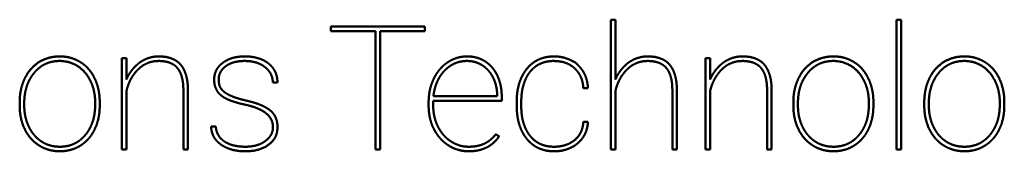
# Model space of a CAD drawing. Header units: millimetres. Extents: x 90 to 4365, y 90 to 12186.
# Tile 13 of 21: x 2224.39 to 2258.51, y 2252.54 to 2257.09. Entities that reach past the tile are written whole.
import ezdxf

# ---------------------------------------------------------------- set-up
doc = ezdxf.new("R2010")
doc.units = ezdxf.units.MM
doc.header["$LTSCALE"] = 15
doc.layers.add('Visible (ISO)', color=7, linetype='Continuous', lineweight=50)

msp = doc.modelspace()

# ---------------------------------------------------------------- linework, layer by layer
at = {"layer": 'Visible (ISO)'}
for p, q in [((2244.874, 2252.597), (2244.874, 2257.095)), ((2244.874, 2257.095), (2245.032, 2257.095)), ((2245.032, 2257.095), (2245.032, 2255.028)), ((2254.777, 2257.095), (2254.936, 2257.095)), ((2254.777, 2252.597), (2254.777, 2257.095)), ((2254.936, 2257.095), (2254.936, 2252.597)), ((2235.173, 2256.861), (2238.435, 2256.861)), ((2235.173, 2256.703), (2235.173, 2256.861)), ((2236.725, 2256.703), (2235.173, 2256.703)), ((2236.725, 2252.597), (2236.725, 2256.703)), ((2236.883, 2256.703), (2236.883, 2252.597)), ((2238.435, 2256.703), (2236.883, 2256.703)), ((2238.435, 2256.861), (2238.435, 2256.703)), ((2227.931, 2255.765), (2228.089, 2255.765)), ((2227.931, 2252.597), (2227.931, 2255.765)), ((2228.089, 2255.765), (2228.089, 2255.028)), ((2248.157, 2252.597), (2248.157, 2255.765)), ((2248.157, 2255.765), (2248.315, 2255.765)), ((2248.315, 2255.765), (2248.315, 2255.028)), ((2233.322, 2254.919), (2233.161, 2254.919)), ((2228.089, 2254.624), (2228.089, 2252.597)), ((2230.063, 2252.597), (2230.063, 2254.668)), ((2230.221, 2254.664), (2230.221, 2252.597)), ((2244.081, 2254.72), (2243.922, 2254.72)), ((2245.032, 2254.624), (2245.032, 2252.597)), ((2247.006, 2252.597), (2247.006, 2254.668)), ((2247.164, 2254.664), (2247.164, 2252.597)), ((2248.315, 2254.624), (2248.315, 2252.597)), ((2250.288, 2252.597), (2250.288, 2254.668)), ((2250.447, 2254.664), (2250.447, 2252.597)), ((2224.391, 2254.102), (2224.391, 2254.243)), ((2224.549, 2254.213), (2224.549, 2254.12)), ((2227.006, 2254.152), (2227.006, 2254.243)), ((2227.164, 2254.26), (2227.164, 2254.12)), ((2238.561, 2254.111), (2238.561, 2254.243)), ((2241.094, 2254.286), (2238.719, 2254.286)), ((2238.719, 2254.286), (2238.719, 2254.114)), ((2238.728, 2254.445), (2240.936, 2254.445)), ((2240.936, 2254.445), (2240.936, 2254.483)), ((2241.094, 2254.454), (2241.094, 2254.286)), ((2241.612, 2254.137), (2241.612, 2254.243)), ((2241.77, 2254.222), (2241.77, 2254.12)), ((2251.199, 2254.102), (2251.199, 2254.243)), ((2251.357, 2254.213), (2251.357, 2254.12)), ((2253.815, 2254.152), (2253.815, 2254.243)), ((2253.972, 2254.26), (2253.972, 2254.12)), ((2255.736, 2254.102), (2255.736, 2254.243)), ((2255.894, 2254.213), (2255.894, 2254.12)), ((2258.351, 2254.152), (2258.351, 2254.243)), ((2258.508, 2254.26), (2258.508, 2254.12)), ((2243.922, 2253.558), (2244.081, 2253.558)), ((2231.026, 2253.402), (2231.185, 2253.402)), ((2240.889, 2253.13), (2241, 2253.051)), ((2228.089, 2252.597), (2227.931, 2252.597)), ((2230.221, 2252.597), (2230.063, 2252.597)), ((2236.883, 2252.597), (2236.725, 2252.597)), ((2245.032, 2252.597), (2244.874, 2252.597)), ((2247.164, 2252.597), (2247.006, 2252.597)), ((2248.315, 2252.597), (2248.157, 2252.597)), ((2250.447, 2252.597), (2250.288, 2252.597)), ((2254.936, 2252.597), (2254.777, 2252.597))]:
    msp.add_line(p, q, dxfattribs=at)
for points, knots in [([(2224.565, 2255.058), (2224.648, 2255.227), (2224.785, 2255.428), (2225.036, 2255.642), (2225.392, 2255.786), (2225.779, 2255.85), (2226.125, 2255.809), (2226.337, 2255.72), (2226.491, 2255.628)], [-1, -1, -1, -1, -1, -0.68661, -0.562375, -0.43703, -0.311669, 0, 0, 0, 0, 0]), ([(2226.848, 2254.963), (2226.768, 2255.118), (2226.658, 2255.303), (2226.418, 2255.497), (2226.135, 2255.627), (2225.86, 2255.67), (2225.719, 2255.669), (2225.504, 2255.645), (2225.272, 2255.571), (2225.087, 2255.462), (2224.972, 2255.347), (2224.891, 2255.253)], [-1, -1, -1, -1, -1, -0.74976, -0.65151, -0.558393, -0.468184, -0.381226, -0.298092, -0.21346, 0, 0, 0, 0, 0]), ([(2226.491, 2255.628), (2226.587, 2255.569), (2226.711, 2255.47), (2226.848, 2255.316), (2226.982, 2255.088), (2227.094, 2254.827), (2227.145, 2254.596), (2227.163, 2254.403), (2227.164, 2254.26)], [-1, -1, -1, -1, -1, -0.701764, -0.579664, -0.45522, -0.328157, 0, 0, 0, 0, 0]), ([(2228.089, 2255.028), (2228.112, 2255.082), (2228.149, 2255.156), (2228.203, 2255.246), (2228.278, 2255.349), (2228.36, 2255.447), (2228.436, 2255.521), (2228.499, 2255.574), (2228.546, 2255.61)], [-1, -1, -1, -1, -1, -0.686978, -0.562484, -0.438095, -0.313509, 0, 0, 0, 0, 0]), ([(2229.855, 2255.422), (2229.794, 2255.496), (2229.677, 2255.581), (2229.503, 2255.649), (2229.218, 2255.672), (2228.941, 2255.653), (2228.733, 2255.569), (2228.589, 2255.466), (2228.495, 2255.375)], [-1, -1, -1, -1, -1, -0.708597, -0.583071, -0.454277, -0.324151, 0, 0, 0, 0, 0]), ([(2228.546, 2255.61), (2228.643, 2255.677), (2228.779, 2255.754), (2228.986, 2255.815), (2229.231, 2255.83), (2229.569, 2255.803), (2229.753, 2255.724), (2229.9, 2255.624), (2229.971, 2255.536)], [-1, -1, -1, -1, -1, -0.696886, -0.570573, -0.441733, -0.312204, 0, 0, 0, 0, 0]), ([(2229.971, 2255.536), (2230.007, 2255.492), (2230.053, 2255.424), (2230.104, 2255.326), (2230.152, 2255.189), (2230.193, 2255.029), (2230.213, 2254.882), (2230.22, 2254.758), (2230.221, 2254.664)], [-1, -1, -1, -1, -1, -0.716645, -0.597748, -0.474208, -0.345294, 0, 0, 0, 0, 0]), ([(2231.36, 2254.481), (2231.289, 2254.533), (2231.21, 2254.658), (2231.146, 2254.765), (2231.126, 2255.016), (2231.131, 2255.096), (2231.144, 2255.188), (2231.168, 2255.266), (2231.199, 2255.341), (2231.257, 2255.438), (2231.319, 2255.511), (2231.377, 2255.563), (2231.423, 2255.598)], [-1, -1, -1, -1, -1, -0.752, -0.657191, -0.568203, -0.485983, -0.412111, -0.338972, -0.265774, -0.191721, 0, 0, 0, 0, 0]), ([(2231.423, 2255.598), (2231.492, 2255.651), (2231.6, 2255.715), (2231.756, 2255.775), (2231.973, 2255.815), (2232.146, 2255.827), (2232.344, 2255.822), (2232.521, 2255.798), (2232.686, 2255.756), (2232.832, 2255.697), (2232.961, 2255.622), (2233.074, 2255.532), (2233.165, 2255.432), (2233.263, 2255.278), (2233.308, 2255.133), (2233.322, 2255.011), (2233.322, 2254.919)], [-1, -1, -1, -1, -1, -0.848584, -0.785003, -0.718501, -0.650258, -0.581719, -0.514296, -0.449401, -0.386584, -0.325553, -0.265968, -0.2074, -0.149206, 0, 0, 0, 0, 0]), ([(2232.892, 2255.452), (2232.809, 2255.519), (2232.67, 2255.594), (2232.475, 2255.654), (2232.189, 2255.671), (2231.919, 2255.655), (2231.732, 2255.605), (2231.606, 2255.541), (2231.53, 2255.484)], [-1, -1, -1, -1, -1, -0.688261, -0.557122, -0.425547, -0.29687, 0, 0, 0, 0, 0]), ([(2238.737, 2255.048), (2238.764, 2255.105), (2238.806, 2255.182), (2238.865, 2255.275), (2238.946, 2255.377), (2239.032, 2255.471), (2239.108, 2255.539), (2239.172, 2255.587), (2239.22, 2255.619)], [-1, -1, -1, -1, -1, -0.679498, -0.554023, -0.429879, -0.306638, 0, 0, 0, 0, 0]), ([(2239.89, 2255.666), (2239.818, 2255.666), (2239.721, 2255.658), (2239.601, 2255.634), (2239.462, 2255.582), (2239.33, 2255.516), (2239.229, 2255.443), (2239.155, 2255.375), (2239.105, 2255.322)], [-1, -1, -1, -1, -1, -0.68648, -0.563243, -0.440271, -0.316543, 0, 0, 0, 0, 0]), ([(2239.22, 2255.619), (2239.31, 2255.683), (2239.464, 2255.753), (2239.628, 2255.811), (2239.889, 2255.828), (2240.017, 2255.821), (2240.148, 2255.802), (2240.266, 2255.772), (2240.377, 2255.73), (2240.521, 2255.657), (2240.628, 2255.578), (2240.705, 2255.504), (2240.757, 2255.446)], [-1, -1, -1, -1, -1, -0.763746, -0.672895, -0.585711, -0.50253, -0.424034, -0.346874, -0.270402, -0.193953, 0, 0, 0, 0, 0]), ([(2240.425, 2255.512), (2240.388, 2255.536), (2240.334, 2255.566), (2240.263, 2255.598), (2240.173, 2255.628), (2240.079, 2255.652), (2240, 2255.662), (2239.936, 2255.666), (2239.89, 2255.666)], [-1, -1, -1, -1, -1, -0.689391, -0.565619, -0.441592, -0.31682, 0, 0, 0, 0, 0]), ([(2241.612, 2254.243), (2241.612, 2254.417), (2241.631, 2254.646), (2241.691, 2254.914), (2241.822, 2255.196), (2241.938, 2255.372), (2242.075, 2255.523), (2242.226, 2255.642), (2242.394, 2255.732), (2242.578, 2255.792), (2242.776, 2255.825), (2243.105, 2255.822), (2243.253, 2255.799), (2243.682, 2255.635), (2243.732, 2255.522)], [-1, -1, -1, -1, -1, -0.809169, -0.737404, -0.667789, -0.599948, -0.53342, -0.467663, -0.401793, -0.335187, -0.268887, -0.197555, 0, 0, 0, 0, 0]), ([(2243.622, 2255.407), (2243.544, 2255.488), (2243.382, 2255.576), (2243.223, 2255.648), (2242.907, 2255.67), (2242.781, 2255.663), (2242.646, 2255.645), (2242.531, 2255.613), (2242.423, 2255.571), (2242.286, 2255.497), (2242.186, 2255.417), (2242.116, 2255.342), (2242.07, 2255.284)], [-1, -1, -1, -1, -1, -0.758812, -0.664415, -0.574277, -0.489669, -0.412303, -0.336721, -0.262188, -0.187939, 0, 0, 0, 0, 0]), ([(2243.732, 2255.522), (2243.782, 2255.476), (2243.846, 2255.407), (2243.916, 2255.309), (2243.983, 2255.177), (2244.038, 2255.033), (2244.065, 2254.905), (2244.077, 2254.799), (2244.081, 2254.72)], [-1, -1, -1, -1, -1, -0.694357, -0.572214, -0.449045, -0.323928, 0, 0, 0, 0, 0]), ([(2245.032, 2255.028), (2245.056, 2255.082), (2245.092, 2255.156), (2245.146, 2255.246), (2245.221, 2255.349), (2245.304, 2255.447), (2245.379, 2255.521), (2245.442, 2255.574), (2245.489, 2255.61)], [-1, -1, -1, -1, -1, -0.686763, -0.562243, -0.437863, -0.313316, 0, 0, 0, 0, 0]), ([(2246.798, 2255.422), (2246.737, 2255.496), (2246.62, 2255.581), (2246.446, 2255.649), (2246.161, 2255.672), (2245.885, 2255.653), (2245.676, 2255.569), (2245.532, 2255.466), (2245.438, 2255.375)], [-1, -1, -1, -1, -1, -0.708598, -0.583072, -0.454278, -0.324152, 0, 0, 0, 0, 0]), ([(2245.489, 2255.61), (2245.586, 2255.677), (2245.722, 2255.754), (2245.929, 2255.815), (2246.174, 2255.83), (2246.513, 2255.803), (2246.696, 2255.724), (2246.843, 2255.624), (2246.914, 2255.536)], [-1, -1, -1, -1, -1, -0.696885, -0.570572, -0.441732, -0.312203, 0, 0, 0, 0, 0]), ([(2246.914, 2255.536), (2246.95, 2255.492), (2246.996, 2255.424), (2247.047, 2255.326), (2247.095, 2255.189), (2247.136, 2255.029), (2247.156, 2254.882), (2247.163, 2254.758), (2247.164, 2254.664)], [-1, -1, -1, -1, -1, -0.716667, -0.597774, -0.474235, -0.345318, 0, 0, 0, 0, 0]), ([(2248.315, 2255.028), (2248.338, 2255.082), (2248.375, 2255.156), (2248.428, 2255.247), (2248.504, 2255.35), (2248.586, 2255.447), (2248.661, 2255.521), (2248.724, 2255.574), (2248.772, 2255.61)], [-1, -1, -1, -1, -1, -0.686726, -0.562201, -0.437823, -0.313283, 0, 0, 0, 0, 0]), ([(2250.08, 2255.422), (2250.02, 2255.496), (2249.903, 2255.581), (2249.729, 2255.649), (2249.444, 2255.672), (2249.167, 2255.653), (2248.959, 2255.569), (2248.815, 2255.466), (2248.72, 2255.375)], [-1, -1, -1, -1, -1, -0.708599, -0.583072, -0.454278, -0.324152, 0, 0, 0, 0, 0]), ([(2248.772, 2255.61), (2248.869, 2255.677), (2249.004, 2255.754), (2249.212, 2255.815), (2249.457, 2255.83), (2249.795, 2255.803), (2249.979, 2255.724), (2250.126, 2255.624), (2250.196, 2255.536)], [-1, -1, -1, -1, -1, -0.696885, -0.570572, -0.441732, -0.312202, 0, 0, 0, 0, 0]), ([(2250.196, 2255.536), (2250.232, 2255.492), (2250.279, 2255.424), (2250.329, 2255.326), (2250.378, 2255.189), (2250.419, 2255.029), (2250.439, 2254.882), (2250.446, 2254.758), (2250.447, 2254.664)], [-1, -1, -1, -1, -1, -0.716671, -0.597779, -0.47424, -0.345323, 0, 0, 0, 0, 0]), ([(2251.374, 2255.058), (2251.456, 2255.227), (2251.593, 2255.428), (2251.844, 2255.642), (2252.201, 2255.786), (2252.587, 2255.85), (2252.933, 2255.809), (2253.145, 2255.72), (2253.299, 2255.628)], [-1, -1, -1, -1, -1, -0.68661, -0.562375, -0.43703, -0.311669, 0, 0, 0, 0, 0]), ([(2253.656, 2254.963), (2253.576, 2255.118), (2253.466, 2255.303), (2253.227, 2255.497), (2252.944, 2255.627), (2252.668, 2255.67), (2252.528, 2255.669), (2252.313, 2255.645), (2252.081, 2255.571), (2251.896, 2255.462), (2251.781, 2255.347), (2251.7, 2255.253)], [-1, -1, -1, -1, -1, -0.749761, -0.651511, -0.558394, -0.468185, -0.381227, -0.298093, -0.21346, 0, 0, 0, 0, 0]), ([(2253.299, 2255.628), (2253.395, 2255.569), (2253.519, 2255.47), (2253.657, 2255.316), (2253.79, 2255.088), (2253.902, 2254.827), (2253.954, 2254.596), (2253.972, 2254.403), (2253.972, 2254.26)], [-1, -1, -1, -1, -1, -0.701764, -0.579664, -0.455221, -0.328158, 0, 0, 0, 0, 0]), ([(2255.91, 2255.058), (2255.992, 2255.227), (2256.129, 2255.428), (2256.38, 2255.642), (2256.737, 2255.786), (2257.124, 2255.85), (2257.469, 2255.809), (2257.682, 2255.72), (2257.835, 2255.628)], [-1, -1, -1, -1, -1, -0.68661, -0.562375, -0.43703, -0.311669, 0, 0, 0, 0, 0]), ([(2258.192, 2254.963), (2258.112, 2255.118), (2258.002, 2255.303), (2257.763, 2255.497), (2257.48, 2255.627), (2257.205, 2255.67), (2257.064, 2255.669), (2256.849, 2255.645), (2256.617, 2255.571), (2256.432, 2255.462), (2256.317, 2255.347), (2256.236, 2255.253)], [-1, -1, -1, -1, -1, -0.749761, -0.651511, -0.558394, -0.468185, -0.381227, -0.298093, -0.21346, 0, 0, 0, 0, 0]), ([(2257.835, 2255.628), (2257.931, 2255.569), (2258.055, 2255.47), (2258.193, 2255.316), (2258.326, 2255.088), (2258.438, 2254.827), (2258.49, 2254.596), (2258.508, 2254.403), (2258.508, 2254.26)], [-1, -1, -1, -1, -1, -0.701764, -0.579664, -0.455221, -0.328159, 0, 0, 0, 0, 0]), ([(2224.891, 2255.253), (2224.839, 2255.19), (2224.773, 2255.096), (2224.701, 2254.966), (2224.635, 2254.794), (2224.582, 2254.609), (2224.557, 2254.446), (2224.549, 2254.312), (2224.549, 2254.213)], [-1, -1, -1, -1, -1, -0.697179, -0.575079, -0.451482, -0.325682, 0, 0, 0, 0, 0]), ([(2228.495, 2255.375), (2228.448, 2255.328), (2228.387, 2255.259), (2228.316, 2255.164), (2228.242, 2255.038), (2228.176, 2254.905), (2228.132, 2254.789), (2228.105, 2254.694), (2228.089, 2254.624)], [-1, -1, -1, -1, -1, -0.691575, -0.567899, -0.443603, -0.318338, 0, 0, 0, 0, 0]), ([(2230.063, 2254.668), (2230.062, 2254.751), (2230.057, 2254.86), (2230.041, 2254.989), (2230.006, 2255.129), (2229.966, 2255.246), (2229.924, 2255.329), (2229.885, 2255.386), (2229.855, 2255.422)], [-1, -1, -1, -1, -1, -0.650748, -0.52119, -0.397652, -0.279405, 0, 0, 0, 0, 0]), ([(2231.53, 2255.484), (2231.475, 2255.442), (2231.408, 2255.381), (2231.344, 2255.288), (2231.299, 2255.167), (2231.285, 2255.063), (2231.285, 2254.981), (2231.304, 2254.831), (2231.366, 2254.687), (2231.467, 2254.589), (2231.581, 2254.521), (2231.673, 2254.476)], [-1, -1, -1, -1, -1, -0.783304, -0.699836, -0.617435, -0.530295, -0.440675, -0.349494, -0.253946, 0, 0, 0, 0, 0]), ([(2233.161, 2254.919), (2233.161, 2254.968), (2233.155, 2255.035), (2233.136, 2255.117), (2233.096, 2255.211), (2233.044, 2255.301), (2232.987, 2255.369), (2232.934, 2255.419), (2232.892, 2255.452)], [-1, -1, -1, -1, -1, -0.690086, -0.567885, -0.445384, -0.321326, 0, 0, 0, 0, 0]), ([(2239.105, 2255.322), (2239.056, 2255.269), (2238.992, 2255.191), (2238.921, 2255.082), (2238.85, 2254.937), (2238.79, 2254.78), (2238.755, 2254.642), (2238.736, 2254.529), (2238.728, 2254.445)], [-1, -1, -1, -1, -1, -0.695537, -0.573018, -0.44926, -0.323639, 0, 0, 0, 0, 0]), ([(2240.799, 2255.082), (2240.778, 2255.125), (2240.746, 2255.183), (2240.7, 2255.253), (2240.637, 2255.33), (2240.571, 2255.401), (2240.511, 2255.452), (2240.462, 2255.488), (2240.425, 2255.512)], [-1, -1, -1, -1, -1, -0.680202, -0.554876, -0.430769, -0.307435, 0, 0, 0, 0, 0]), ([(2240.757, 2255.446), (2240.807, 2255.386), (2240.871, 2255.297), (2240.941, 2255.173), (2241.006, 2255.009), (2241.059, 2254.831), (2241.084, 2254.676), (2241.093, 2254.548), (2241.094, 2254.454)], [-1, -1, -1, -1, -1, -0.697154, -0.574995, -0.451347, -0.325533, 0, 0, 0, 0, 0]), ([(2242.07, 2255.284), (2242.025, 2255.227), (2241.968, 2255.139), (2241.906, 2255.015), (2241.848, 2254.845), (2241.799, 2254.652), (2241.777, 2254.477), (2241.77, 2254.332), (2241.77, 2254.222)], [-1, -1, -1, -1, -1, -0.710788, -0.590805, -0.467115, -0.339062, 0, 0, 0, 0, 0]), ([(2243.922, 2254.72), (2243.919, 2254.787), (2243.908, 2254.878), (2243.884, 2254.987), (2243.836, 2255.11), (2243.779, 2255.224), (2243.719, 2255.307), (2243.665, 2255.367), (2243.622, 2255.407)], [-1, -1, -1, -1, -1, -0.676279, -0.55117, -0.42797, -0.305775, 0, 0, 0, 0, 0]), ([(2245.438, 2255.375), (2245.391, 2255.328), (2245.33, 2255.259), (2245.26, 2255.164), (2245.186, 2255.039), (2245.119, 2254.905), (2245.076, 2254.789), (2245.048, 2254.694), (2245.032, 2254.624)], [-1, -1, -1, -1, -1, -0.691729, -0.568085, -0.443795, -0.318509, 0, 0, 0, 0, 0]), ([(2247.006, 2254.668), (2247.005, 2254.751), (2247, 2254.86), (2246.984, 2254.989), (2246.949, 2255.129), (2246.909, 2255.246), (2246.867, 2255.329), (2246.828, 2255.386), (2246.798, 2255.422)], [-1, -1, -1, -1, -1, -0.65075, -0.521191, -0.397653, -0.279406, 0, 0, 0, 0, 0]), ([(2248.72, 2255.375), (2248.674, 2255.328), (2248.613, 2255.259), (2248.542, 2255.164), (2248.468, 2255.039), (2248.402, 2254.905), (2248.358, 2254.789), (2248.331, 2254.694), (2248.315, 2254.624)], [-1, -1, -1, -1, -1, -0.691758, -0.56812, -0.443832, -0.318542, 0, 0, 0, 0, 0]), ([(2250.288, 2254.668), (2250.288, 2254.751), (2250.282, 2254.86), (2250.266, 2254.989), (2250.232, 2255.129), (2250.192, 2255.246), (2250.149, 2255.329), (2250.111, 2255.386), (2250.08, 2255.422)], [-1, -1, -1, -1, -1, -0.65075, -0.521192, -0.397654, -0.279406, 0, 0, 0, 0, 0]), ([(2251.7, 2255.253), (2251.648, 2255.19), (2251.581, 2255.096), (2251.51, 2254.966), (2251.443, 2254.794), (2251.39, 2254.609), (2251.365, 2254.446), (2251.358, 2254.312), (2251.357, 2254.213)], [-1, -1, -1, -1, -1, -0.69718, -0.57508, -0.451483, -0.325683, 0, 0, 0, 0, 0]), ([(2256.236, 2255.253), (2256.184, 2255.19), (2256.118, 2255.096), (2256.046, 2254.966), (2255.98, 2254.794), (2255.926, 2254.609), (2255.902, 2254.446), (2255.894, 2254.312), (2255.894, 2254.213)], [-1, -1, -1, -1, -1, -0.69718, -0.575081, -0.451483, -0.325683, 0, 0, 0, 0, 0]), ([(2232.271, 2254.286), (2232.458, 2254.243), (2232.692, 2254.175), (2232.918, 2254.077), (2233.119, 2253.92), (2233.216, 2253.805), (2233.281, 2253.677), (2233.319, 2253.52), (2233.334, 2253.356), (2233.298, 2253.094), (2233.181, 2252.901), (2232.974, 2252.714), (2232.699, 2252.59), (2232.249, 2252.507), (2231.766, 2252.551), (2231.526, 2252.659), (2231.353, 2252.78)], [-1, -1, -1, -1, -1, -0.838402, -0.783648, -0.733138, -0.684481, -0.63558, -0.582785, -0.526321, -0.465805, -0.401153, -0.333826, -0.261602, -0.186665, 0, 0, 0, 0, 0]), ([(2232.183, 2254.158), (2232.085, 2254.179), (2231.958, 2254.21), (2231.811, 2254.252), (2231.656, 2254.311), (2231.533, 2254.365), (2231.449, 2254.413), (2231.394, 2254.453), (2231.36, 2254.481)], [-1, -1, -1, -1, -1, -0.637244, -0.504896, -0.380684, -0.264216, 0, 0, 0, 0, 0]), ([(2233.167, 2253.373), (2233.167, 2253.455), (2233.149, 2253.566), (2233.087, 2253.698), (2232.954, 2253.838), (2232.761, 2253.978), (2232.546, 2254.067), (2232.345, 2254.123), (2232.183, 2254.158)], [-1, -1, -1, -1, -1, -0.727324, -0.614682, -0.495631, -0.367167, 0, 0, 0, 0, 0]), ([(2226.501, 2252.74), (2226.403, 2252.678), (2226.257, 2252.609), (2226.058, 2252.552), (2225.792, 2252.534), (2225.596, 2252.545), (2225.413, 2252.581), (2225.239, 2252.641), (2225.076, 2252.726), (2224.925, 2252.832), (2224.792, 2252.958), (2224.675, 2253.105), (2224.576, 2253.273), (2224.462, 2253.534), (2224.41, 2253.766), (2224.392, 2253.959), (2224.391, 2254.102)], [-1, -1, -1, -1, -1, -0.847452, -0.785487, -0.723299, -0.661276, -0.599805, -0.53892, -0.478262, -0.41747, -0.356191, -0.294083, -0.230897, -0.166435, 0, 0, 0, 0, 0]), ([(2226.665, 2253.103), (2226.717, 2253.165), (2226.783, 2253.258), (2226.854, 2253.387), (2226.92, 2253.559), (2226.973, 2253.747), (2226.998, 2253.914), (2227.006, 2254.05), (2227.006, 2254.152)], [-1, -1, -1, -1, -1, -0.699832, -0.578199, -0.454639, -0.328429, 0, 0, 0, 0, 0]), ([(2241.962, 2252.969), (2241.909, 2253.034), (2241.842, 2253.132), (2241.769, 2253.27), (2241.702, 2253.459), (2241.646, 2253.671), (2241.62, 2253.861), (2241.612, 2254.019), (2241.612, 2254.137)], [-1, -1, -1, -1, -1, -0.707328, -0.586829, -0.463183, -0.33571, 0, 0, 0, 0, 0]), ([(2241.77, 2254.12), (2241.77, 2254.013), (2241.777, 2253.871), (2241.8, 2253.7), (2241.848, 2253.51), (2241.907, 2253.342), (2241.97, 2253.219), (2242.028, 2253.133), (2242.073, 2253.076)], [-1, -1, -1, -1, -1, -0.662355, -0.534559, -0.4109, -0.290705, 0, 0, 0, 0, 0]), ([(2253.309, 2252.74), (2253.212, 2252.678), (2253.066, 2252.609), (2252.866, 2252.552), (2252.601, 2252.534), (2252.405, 2252.545), (2252.221, 2252.581), (2252.047, 2252.641), (2251.884, 2252.726), (2251.733, 2252.832), (2251.6, 2252.958), (2251.484, 2253.105), (2251.384, 2253.273), (2251.271, 2253.534), (2251.218, 2253.766), (2251.2, 2253.959), (2251.199, 2254.102)], [-1, -1, -1, -1, -1, -0.847453, -0.785487, -0.723299, -0.661276, -0.599806, -0.538921, -0.478263, -0.417471, -0.356193, -0.294085, -0.230898, -0.166436, 0, 0, 0, 0, 0]), ([(2253.473, 2253.103), (2253.525, 2253.165), (2253.591, 2253.258), (2253.662, 2253.387), (2253.729, 2253.559), (2253.782, 2253.747), (2253.807, 2253.914), (2253.815, 2254.05), (2253.815, 2254.152)], [-1, -1, -1, -1, -1, -0.69983, -0.578197, -0.454637, -0.328427, 0, 0, 0, 0, 0]), ([(2257.845, 2252.74), (2257.748, 2252.678), (2257.602, 2252.609), (2257.402, 2252.552), (2257.137, 2252.534), (2256.941, 2252.545), (2256.758, 2252.581), (2256.584, 2252.641), (2256.42, 2252.726), (2256.27, 2252.832), (2256.137, 2252.958), (2256.02, 2253.105), (2255.921, 2253.273), (2255.807, 2253.534), (2255.754, 2253.766), (2255.736, 2253.959), (2255.736, 2254.102)], [-1, -1, -1, -1, -1, -0.847453, -0.785487, -0.7233, -0.661276, -0.599806, -0.538921, -0.478264, -0.417471, -0.356193, -0.294085, -0.230898, -0.166436, 0, 0, 0, 0, 0]), ([(2258.009, 2253.103), (2258.061, 2253.165), (2258.127, 2253.258), (2258.199, 2253.387), (2258.265, 2253.559), (2258.318, 2253.747), (2258.343, 2253.914), (2258.351, 2254.05), (2258.351, 2254.152)], [-1, -1, -1, -1, -1, -0.69983, -0.578197, -0.454637, -0.328427, 0, 0, 0, 0, 0]), ([(2242.906, 2252.697), (2243.04, 2252.696), (2243.218, 2252.718), (2243.419, 2252.783), (2243.629, 2252.926), (2243.798, 2253.099), (2243.882, 2253.277), (2243.915, 2253.436), (2243.922, 2253.558)], [-1, -1, -1, -1, -1, -0.675546, -0.5518, -0.430407, -0.30954, 0, 0, 0, 0, 0]), ([(2244.081, 2253.558), (2244.077, 2253.486), (2244.065, 2253.389), (2244.036, 2253.272), (2243.981, 2253.14), (2243.914, 2253.017), (2243.842, 2252.926), (2243.777, 2252.861), (2243.726, 2252.818)], [-1, -1, -1, -1, -1, -0.680246, -0.555995, -0.433022, -0.310307, 0, 0, 0, 0, 0]), ([(2224.706, 2253.395), (2224.73, 2253.343), (2224.768, 2253.274), (2224.821, 2253.191), (2224.894, 2253.099), (2224.971, 2253.014), (2225.041, 2252.953), (2225.099, 2252.909), (2225.142, 2252.881)], [-1, -1, -1, -1, -1, -0.680266, -0.554927, -0.430797, -0.307439, 0, 0, 0, 0, 0]), ([(2226.991, 2253.303), (2226.964, 2253.246), (2226.923, 2253.171), (2226.864, 2253.08), (2226.782, 2252.98), (2226.695, 2252.887), (2226.616, 2252.819), (2226.55, 2252.772), (2226.501, 2252.74)], [-1, -1, -1, -1, -1, -0.682217, -0.55722, -0.433118, -0.309462, 0, 0, 0, 0, 0]), ([(2231.353, 2252.78), (2231.302, 2252.818), (2231.238, 2252.874), (2231.169, 2252.952), (2231.105, 2253.058), (2231.056, 2253.168), (2231.034, 2253.265), (2231.026, 2253.344), (2231.026, 2253.402)], [-1, -1, -1, -1, -1, -0.678923, -0.555086, -0.43278, -0.310648, 0, 0, 0, 0, 0]), ([(2231.185, 2253.402), (2231.19, 2253.33), (2231.208, 2253.234), (2231.252, 2253.121), (2231.339, 2253.001), (2231.418, 2252.924), (2231.516, 2252.855), (2231.628, 2252.797), (2231.758, 2252.75), (2231.906, 2252.717), (2232.067, 2252.699), (2232.247, 2252.694), (2232.404, 2252.704), (2232.601, 2252.739), (2232.742, 2252.792), (2232.84, 2252.848), (2232.902, 2252.894)], [-1, -1, -1, -1, -1, -0.856654, -0.800374, -0.74351, -0.685293, -0.625112, -0.562447, -0.496861, -0.42806, -0.357797, -0.28774, -0.219551, -0.154502, 0, 0, 0, 0, 0]), ([(2232.902, 2252.894), (2232.944, 2252.926), (2232.996, 2252.971), (2233.053, 2253.034), (2233.105, 2253.116), (2233.143, 2253.199), (2233.161, 2253.272), (2233.167, 2253.33), (2233.167, 2253.373)], [-1, -1, -1, -1, -1, -0.671251, -0.546162, -0.423854, -0.302973, 0, 0, 0, 0, 0]), ([(2239.244, 2252.745), (2239.195, 2252.777), (2239.128, 2252.825), (2239.048, 2252.894), (2238.959, 2252.987), (2238.875, 2253.089), (2238.814, 2253.18), (2238.771, 2253.255), (2238.742, 2253.312)], [-1, -1, -1, -1, -1, -0.6906, -0.566884, -0.44271, -0.317663, 0, 0, 0, 0, 0]), ([(2238.881, 2253.399), (2238.907, 2253.348), (2238.945, 2253.279), (2239, 2253.196), (2239.075, 2253.103), (2239.155, 2253.018), (2239.226, 2252.956), (2239.285, 2252.913), (2239.329, 2252.884)], [-1, -1, -1, -1, -1, -0.681129, -0.5559, -0.431739, -0.308227, 0, 0, 0, 0, 0]), ([(2240.492, 2252.803), (2240.572, 2252.843), (2240.614, 2252.87), (2240.679, 2252.916), (2240.769, 2252.994), (2240.822, 2253.049), (2240.861, 2253.095), (2240.889, 2253.13)], [-1, -1, -1, -1, -1, -0.616281, -0.482407, -0.346827, 0, 0, 0, 0, 0]), ([(2251.514, 2253.395), (2251.539, 2253.343), (2251.576, 2253.274), (2251.629, 2253.191), (2251.702, 2253.099), (2251.78, 2253.014), (2251.849, 2252.953), (2251.907, 2252.909), (2251.95, 2252.881)], [-1, -1, -1, -1, -1, -0.680266, -0.554927, -0.430797, -0.307439, 0, 0, 0, 0, 0]), ([(2253.8, 2253.303), (2253.773, 2253.246), (2253.732, 2253.171), (2253.672, 2253.08), (2253.59, 2252.98), (2253.503, 2252.887), (2253.424, 2252.819), (2253.358, 2252.772), (2253.309, 2252.74)], [-1, -1, -1, -1, -1, -0.682217, -0.55722, -0.433118, -0.309462, 0, 0, 0, 0, 0]), ([(2256.05, 2253.395), (2256.075, 2253.343), (2256.112, 2253.274), (2256.165, 2253.191), (2256.239, 2253.099), (2256.316, 2253.014), (2256.385, 2252.953), (2256.443, 2252.909), (2256.487, 2252.881)], [-1, -1, -1, -1, -1, -0.680266, -0.554927, -0.430797, -0.307439, 0, 0, 0, 0, 0]), ([(2258.336, 2253.303), (2258.309, 2253.246), (2258.268, 2253.171), (2258.209, 2253.08), (2258.127, 2252.98), (2258.039, 2252.887), (2257.96, 2252.819), (2257.895, 2252.772), (2257.845, 2252.74)], [-1, -1, -1, -1, -1, -0.682217, -0.55722, -0.433118, -0.309462, 0, 0, 0, 0, 0]), ([(2225.142, 2252.881), (2225.225, 2252.823), (2225.366, 2252.76), (2225.525, 2252.708), (2225.778, 2252.693), (2225.909, 2252.7), (2226.042, 2252.719), (2226.162, 2252.752), (2226.276, 2252.796), (2226.423, 2252.875), (2226.533, 2252.961), (2226.612, 2253.041), (2226.665, 2253.103)], [-1, -1, -1, -1, -1, -0.772232, -0.682571, -0.595526, -0.511822, -0.432373, -0.354178, -0.276514, -0.198645, 0, 0, 0, 0, 0]), ([(2239.329, 2252.884), (2239.417, 2252.826), (2239.546, 2252.762), (2239.717, 2252.708), (2239.94, 2252.693), (2240.157, 2252.703), (2240.31, 2252.731), (2240.421, 2252.769), (2240.492, 2252.803)], [-1, -1, -1, -1, -1, -0.675581, -0.546416, -0.418735, -0.293856, 0, 0, 0, 0, 0]), ([(2241, 2253.051), (2240.946, 2252.973), (2240.862, 2252.874), (2240.74, 2252.766), (2240.567, 2252.666), (2240.377, 2252.587), (2240.203, 2252.55), (2240.058, 2252.538), (2239.949, 2252.538)], [-1, -1, -1, -1, -1, -0.692713, -0.571287, -0.449143, -0.324842, 0, 0, 0, 0, 0]), ([(2243.726, 2252.818), (2243.633, 2252.731), (2243.446, 2252.635), (2243.263, 2252.557), (2242.911, 2252.534), (2242.77, 2252.542), (2242.618, 2252.563), (2242.488, 2252.598), (2242.367, 2252.645), (2242.211, 2252.729), (2242.096, 2252.82), (2242.016, 2252.903), (2241.962, 2252.969)], [-1, -1, -1, -1, -1, -0.758136, -0.664046, -0.574411, -0.490307, -0.413221, -0.337734, -0.263141, -0.188709, 0, 0, 0, 0, 0]), ([(2242.073, 2253.076), (2242.12, 2253.018), (2242.19, 2252.944), (2242.291, 2252.864), (2242.428, 2252.791), (2242.578, 2252.732), (2242.712, 2252.705), (2242.824, 2252.697), (2242.906, 2252.697)], [-1, -1, -1, -1, -1, -0.691261, -0.569212, -0.446667, -0.322391, 0, 0, 0, 0, 0]), ([(2251.95, 2252.881), (2252.033, 2252.823), (2252.175, 2252.76), (2252.334, 2252.708), (2252.587, 2252.693), (2252.717, 2252.7), (2252.851, 2252.719), (2252.971, 2252.752), (2253.084, 2252.796), (2253.232, 2252.875), (2253.342, 2252.961), (2253.42, 2253.041), (2253.473, 2253.103)], [-1, -1, -1, -1, -1, -0.772232, -0.682571, -0.595526, -0.511823, -0.432373, -0.354178, -0.276514, -0.198645, 0, 0, 0, 0, 0]), ([(2256.487, 2252.881), (2256.569, 2252.823), (2256.711, 2252.76), (2256.87, 2252.708), (2257.123, 2252.693), (2257.253, 2252.7), (2257.387, 2252.719), (2257.507, 2252.752), (2257.62, 2252.796), (2257.768, 2252.875), (2257.878, 2252.961), (2257.957, 2253.041), (2258.009, 2253.103)], [-1, -1, -1, -1, -1, -0.772232, -0.682571, -0.595526, -0.511823, -0.432373, -0.354178, -0.276514, -0.198645, 0, 0, 0, 0, 0]), ([(2239.949, 2252.538), (2239.889, 2252.538), (2239.806, 2252.543), (2239.703, 2252.558), (2239.58, 2252.589), (2239.46, 2252.629), (2239.366, 2252.672), (2239.294, 2252.713), (2239.244, 2252.745)], [-1, -1, -1, -1, -1, -0.685883, -0.561533, -0.437491, -0.313276, 0, 0, 0, 0, 0])]:
    msp.add_open_spline(points, degree=4, knots=knots, dxfattribs=at)
for points in [[(2224.391, 2254.243), (2224.391, 2254.465), (2224.419, 2254.677), (2224.477, 2254.875), (2224.565, 2255.058)], [(2227.006, 2254.243), (2227.006, 2254.435), (2226.98, 2254.62), (2226.927, 2254.797), (2226.848, 2254.963)], [(2238.561, 2254.243), (2238.561, 2254.459), (2238.589, 2254.667), (2238.648, 2254.864), (2238.737, 2255.048)], [(2240.936, 2254.483), (2240.935, 2254.64), (2240.912, 2254.793), (2240.866, 2254.941), (2240.799, 2255.082)], [(2251.199, 2254.243), (2251.199, 2254.465), (2251.227, 2254.677), (2251.285, 2254.875), (2251.374, 2255.058)], [(2253.815, 2254.243), (2253.815, 2254.435), (2253.789, 2254.62), (2253.735, 2254.797), (2253.656, 2254.963)], [(2255.736, 2254.243), (2255.736, 2254.465), (2255.763, 2254.677), (2255.822, 2254.875), (2255.91, 2255.058)], [(2258.351, 2254.243), (2258.351, 2254.435), (2258.325, 2254.62), (2258.272, 2254.797), (2258.192, 2254.963)], [(2231.673, 2254.476), (2231.785, 2254.422), (2231.926, 2254.374), (2232.089, 2254.329), (2232.271, 2254.286)], [(2224.549, 2254.12), (2224.549, 2253.925), (2224.574, 2253.738), (2224.627, 2253.561), (2224.706, 2253.395)], [(2227.164, 2254.12), (2227.164, 2253.896), (2227.137, 2253.684), (2227.079, 2253.485), (2226.991, 2253.303)], [(2238.742, 2253.312), (2238.651, 2253.493), (2238.59, 2253.688), (2238.561, 2253.895), (2238.561, 2254.111)], [(2238.719, 2254.114), (2238.719, 2253.924), (2238.745, 2253.74), (2238.8, 2253.564), (2238.881, 2253.399)], [(2251.357, 2254.12), (2251.358, 2253.925), (2251.383, 2253.738), (2251.435, 2253.561), (2251.514, 2253.395)], [(2253.972, 2254.12), (2253.972, 2253.896), (2253.945, 2253.684), (2253.887, 2253.485), (2253.8, 2253.303)], [(2255.894, 2254.12), (2255.894, 2253.925), (2255.919, 2253.738), (2255.972, 2253.561), (2256.05, 2253.395)], [(2258.508, 2254.12), (2258.509, 2253.896), (2258.481, 2253.684), (2258.424, 2253.485), (2258.336, 2253.303)]]:
    msp.add_open_spline(points, degree=4, dxfattribs=at)

doc.saveas('drawing.dxf')
